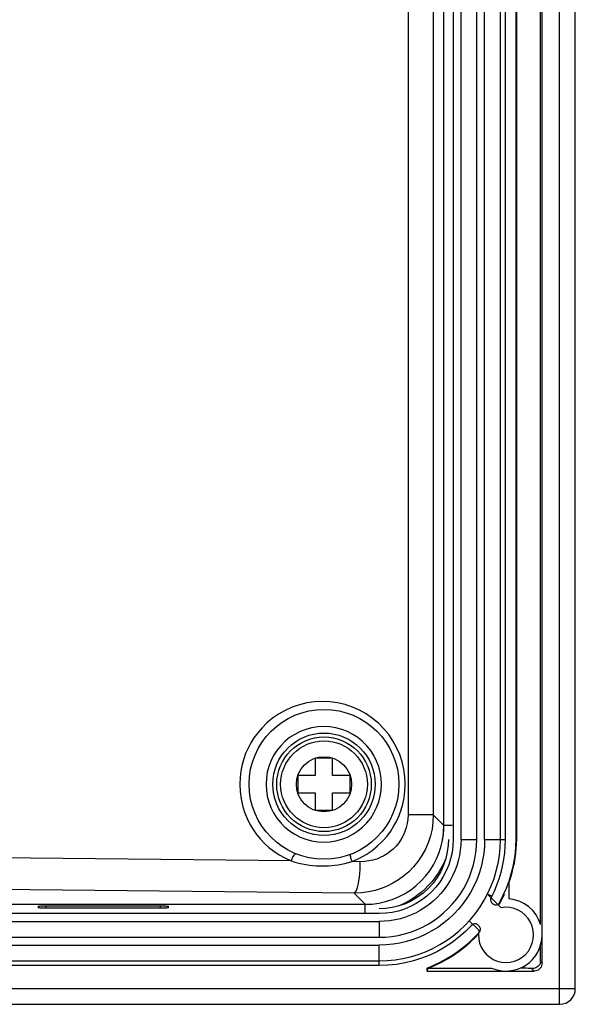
# Model space of a CAD drawing. Extents: x 0 to 1189, y 0 to 841.
# Tile 49 of 53: x 925 to 961, y 314 to 376. Entities that reach past the tile are written whole.
import ezdxf

# ---------------------------------------------------------------- set-up
doc = ezdxf.new("R2010")
doc.units = 0
doc.header["$LTSCALE"] = 65.395
doc.header["$MEASUREMENT"] = 0
for name, color, linetype in [('3_ALL_AXES', 7, 'CONTINUOUS'), ('6_ALL_SURFS', 7, 'CONTINUOUS'), ('7_ALL_FEATURES', 7, 'CONTINUOUS')]:
    doc.layers.add(name, color=color, linetype=linetype)

msp = doc.modelspace()

# ---------------------------------------------------------------- linework, layer by layer
at = {"layer": '3_ALL_AXES', "color": 7, "linetype": 'Continuous'}
for p, q in [((958.53875, 316.26158), (958.53875, 491.94047)), ((958.44417, 318.7065), (958.44417, 489.49555)), ((958.44417, 316.35616), (958.44417, 317.40311)), ((956.24621, 315.76227), (958.03943, 315.76227))]:
    msp.add_line(p, q, dxfattribs=at)
msp.add_lwpolyline([(957.87707, 315.92463), (957.76931, 315.92997), (957.65641, 315.93482), (957.53837, 315.93919), (957.4152, 315.94308), (957.28689, 315.94649), (957.15345, 315.94942)], dxfattribs=at)
for start, end in [(16.5150857, 84.9776083), (246.2650773, 0)]:
    msp.add_arc((956.24621, 318.05481), 2.29254, start, end, dxfattribs=at)
at = {"layer": '6_ALL_SURFS', "color": 7, "linetype": 'Continuous'}
msp.add_line((960.64621, 314.65481), (960.64621, 493.54725), dxfattribs=at)
msp.add_arc((959.64621, 314.65481), 1, 270, 0, dxfattribs=at)
at = {"layer": '7_ALL_FEATURES', "color": 7, "linetype": 'Continuous'}
for p, q in [((959.64621, 313.65481), (959.64621, 494.54725)), ((952.8939, 484.10788), (952.8939, 324.09418)), ((953.3939, 324.09417), (953.3939, 484.10788)), ((954.3939, 324.09417), (954.3939, 484.10788)), ((954.8939, 324.09417), (954.8939, 484.10788)), ((955.8939, 324.09418), (955.8939, 484.10788)), ((956.1939, 484.10788), (956.1939, 324.09418)), ((956.8939, 324.09418), (956.8939, 484.10788)), ((956.92568, 324.09418), (956.92568, 484.10788)), ((952.30906, 324.98511), (952.30906, 483.21695)), ((950.03063, 381.79222), (950.03063, 325.65851)), ((951.63566, 381.75937), (951.63566, 325.65851)), ((945.24999, 329.25103), (944.14999, 329.25103)), ((944.14999, 329.25103), (944.14999, 328.15103)), ((945.24999, 328.15103), (945.24999, 329.25103)), ((944.14999, 328.15103), (943.04999, 328.15103)), ((943.04999, 328.15103), (943.04999, 327.05103)), ((946.34999, 328.15103), (945.24999, 328.15103)), ((946.34999, 327.05103), (946.34999, 328.15103)), ((943.04999, 327.05103), (944.14999, 327.05103)), ((944.14999, 327.05103), (944.14999, 325.95103)), ((945.24999, 327.05103), (946.34999, 327.05103)), ((945.24999, 325.95103), (945.24999, 327.05103)), ((944.14999, 325.95103), (945.24999, 325.95103)), ((951.63566, 325.65851), (950.03063, 325.65851)), ((951.63566, 325.65851), (952.30906, 324.98511)), ((952.83836, 324.98511), (952.30906, 324.98511)), ((952.5939, 324.09418), (952.58035, 323.75018)), ((953.3939, 324.09418), (954.3939, 324.09418)), ((954.8939, 324.09418), (956.1939, 324.09418)), ((956.1939, 324.09418), (956.18241, 323.66865)), ((956.8939, 324.09418), (956.92568, 324.09418)), ((942.61801, 322.74031), (913.18293, 323.04884)), ((942.21818, 322.93048), (942.61801, 322.74031)), ((946.48354, 322.6998), (946.94255, 322.90992)), ((947.00301, 322.69435), (946.48354, 322.6998)), ((946.61078, 320.69709), (912.65353, 321.05296)), ((955.48713, 320.80805), (955.30237, 320.42549)), ((956.44691, 320.33854), (956.44691, 321.39372)), ((946.61078, 320.69709), (947.31591, 319.99196)), ((955.34312, 320.50543), (955.07508, 320.64015)), ((955.93781, 319.77742), (955.07508, 320.64015)), ((956.08156, 320.49869), (956.14921, 320.64439)), ((926.5719, 319.87748), (926.56996, 319.76597)), ((926.89794, 319.88973), (927.07206, 319.89056)), ((927.06965, 319.75288), (927.07206, 319.89056)), ((934.33033, 319.75288), (934.32793, 319.89056)), ((934.50436, 319.75371), (934.33033, 319.75288)), ((934.83002, 319.76597), (934.82808, 319.87748)), ((947.31591, 319.46266), (947.31591, 319.99196)), ((948.59521, 319.72439), (948.20684, 319.70712)), ((955.33344, 320.10141), (955.36588, 320.0615)), ((955.828, 320.08294), (955.85494, 320.12334)), ((955.85494, 320.12334), (955.86196, 320.06858)), ((948.20684, 319.40712), (703.19314, 319.40712)), ((953.90857, 318.9368), (954.5236, 318.36321)), ((703.19314, 318.90712), (948.20684, 318.90712)), ((948.20684, 318.90712), (948.20684, 317.90712)), ((954.05997, 318.65797), (953.67236, 318.2688)), ((954.05997, 318.65797), (954.05748, 318.70283)), ((954.10119, 318.69401), (954.05997, 318.65797)), ((954.14502, 318.72153), (954.10119, 318.69401)), ((954.5292, 318.63146), (954.48441, 318.67324)), ((954.5648, 318.59069), (954.5292, 318.63146)), ((703.19314, 317.90712), (948.20684, 317.90712)), ((954.23658, 317.88605), (954.54683, 318.21057)), ((954.28664, 317.89038), (954.49939, 318.11477)), ((703.19314, 317.40712), (948.20684, 317.40712)), ((948.20684, 316.10712), (948.20684, 317.40712)), ((703.19314, 316.40712), (948.20684, 316.40712)), ((948.20684, 316.10712), (703.19314, 316.10712)), ((948.75969, 316.12683), (948.20684, 316.10712)), ((951.27664, 315.93625), (951.24767, 315.95618)), ((951.24767, 315.76227), (951.24767, 315.95618)), ((951.27664, 315.93625), (951.24767, 315.76227)), ((951.27664, 315.93625), (951.33709, 315.95618)), ((951.33709, 315.95618), (955.32345, 315.95618)), ((958.03943, 315.76227), (957.87707, 315.92463)), ((958.53875, 316.26158), (958.44417, 316.35616)), ((951.24767, 315.76227), (956.24621, 315.76227)), ((690.75377, 314.65481), (960.64621, 314.65481)), ((691.75377, 313.65481), (959.64621, 313.65481))]:
    msp.add_line(p, q, dxfattribs=at)
for points in [[(949.85193, 327.60103), (949.82879, 328.0869), (949.76321, 328.5615), (949.65518, 329.02483), (949.50337, 329.48055), (949.30911, 329.92501), (949.07645, 330.34716), (948.80425, 330.74673), (948.49366, 331.12401), (948.15206, 331.46872), (947.77849, 331.78006), (947.37393, 332.05885), (946.94873, 332.29731), (946.50213, 332.49428), (946.0349, 332.65093), (945.55965, 332.76293), (945.07635, 332.82897), (944.58504, 332.85036), (944.09841, 332.82683), (943.616, 332.75667), (943.13828, 332.64158), (942.67941, 332.48635), (942.23881, 332.28707), (941.81707, 332.04765), (941.4301, 331.78457), (941.08279, 331.4975), (940.77025, 331.18677), (940.49376, 330.86989), (940.25718, 330.55361), (940.05665, 330.23118), (939.88193, 329.89974), (939.7297, 329.56263), (939.60328, 329.21653), (939.50232, 328.8486), (939.42672, 328.45457), (939.37659, 328.03871), (939.35193, 327.60103)], [(948.35235, 327.60103), (948.33141, 327.98588), (948.27291, 328.3594), (948.17684, 328.72161), (948.04161, 329.07621), (947.86882, 329.41949), (947.66325, 329.74028), (947.42355, 330.0381), (947.15108, 330.31342), (946.8547, 330.55656), (946.53384, 330.76626), (946.18907, 330.94378), (945.83098, 331.08312), (945.45864, 331.18313), (945.07298, 331.24497), (944.68735, 331.26616), (944.30179, 331.24504), (943.91627, 331.18327), (943.54399, 331.08331), (943.18582, 330.94397), (942.84091, 330.76644), (942.51994, 330.55674), (942.22355, 330.31366), (941.9511, 330.03841), (941.71139, 329.74063), (941.50576, 329.41978), (941.33288, 329.0764), (941.19758, 328.72171), (941.10148, 328.35946), (941.04297, 327.9859), (941.02204, 327.60103)], [(939.35193, 327.60103), (939.37652, 327.13671), (939.43468, 326.68929), (939.52641, 326.25879), (939.65588, 325.84178), (939.81892, 325.44168), (940.00303, 325.06872), (940.20466, 324.72863), (940.42738, 324.41569), (940.66931, 324.12296), (940.92624, 323.84951), (941.20239, 323.59627), (941.50857, 323.35914), (941.84836, 323.13675), (942.21818, 322.93048)], [(941.02204, 327.60103), (941.04297, 327.21616), (941.10148, 326.8426), (941.19758, 326.48034), (941.33288, 326.12565), (941.50576, 325.78227), (941.71139, 325.46143), (941.95109, 325.16364), (942.22354, 324.88839), (942.51994, 324.64531), (942.8409, 324.43561), (943.18581, 324.25809), (943.54398, 324.11875), (943.91626, 324.01879), (944.30179, 323.95701), (944.68735, 323.9359), (945.07297, 323.95708), (945.45863, 324.01892), (945.83096, 324.11893), (946.18906, 324.25827), (946.53383, 324.43579), (946.8547, 324.64549), (947.15108, 324.88863), (947.42355, 325.16395), (947.66325, 325.46177), (947.86882, 325.78256), (948.04161, 326.12584), (948.17684, 326.48045), (948.27291, 326.84265), (948.33141, 327.21618), (948.35235, 327.60103)], [(946.94255, 322.90992), (947.36567, 323.1439), (947.75289, 323.40175), (948.10439, 323.68927), (948.41999, 324.00064), (948.69913, 324.31843), (948.93819, 324.63593), (949.14079, 324.95984), (949.31726, 325.29275), (949.4709, 325.6312), (949.59841, 325.97866), (949.70023, 326.34808), (949.77649, 326.74377), (949.82706, 327.16142), (949.85193, 327.60103)], [(951.63566, 325.65851), (951.61485, 325.2097), (951.55349, 324.76448), (951.45199, 324.32644), (951.31086, 323.89864), (951.13126, 323.48515), (950.91543, 323.09079), (950.66377, 322.71639), (950.37984, 322.36729), (950.07347, 322.05282), (949.75409, 321.7773), (949.42159, 321.53589), (949.07204, 321.32358), (948.70984, 321.14213), (948.33593, 320.9912), (947.93852, 320.86738), (947.51447, 320.77364), (947.07088, 320.7156), (946.61078, 320.69709)], [(950.03063, 325.65851), (950.01766, 325.38543), (949.98102, 325.11892), (949.92073, 324.85897), (949.83572, 324.60333), (949.72705, 324.35425), (949.5979, 324.11847), (949.44607, 323.89578), (949.27376, 323.6864), (949.09074, 323.49768), (948.89965, 323.33287), (948.69785, 323.18872), (948.48718, 323.06284), (948.26963, 322.95413), (948.04322, 322.8637), (947.80376, 322.79242), (947.54988, 322.74058), (947.28297, 322.70789), (947.00301, 322.69435)], [(947.31591, 319.99196), (947.75718, 320.0122), (948.18849, 320.06894), (948.60985, 320.16217), (949.02428, 320.29317), (949.42875, 320.46067), (949.81423, 320.66086), (950.18029, 320.89449), (950.52737, 321.16081), (950.8477, 321.45386), (951.14069, 321.77422), (951.40694, 322.12131), (951.64048, 322.48736), (951.8406, 322.8728), (952.00801, 323.2772), (952.13894, 323.69154), (952.23213, 324.1128), (952.28884, 324.54399), (952.30906, 324.98511)], [(952.19189, 323.93087), (952.22881, 324.09276), (952.28274, 324.41098), (952.30949, 324.70843), (952.30906, 324.98509)], [(948.20684, 316.40712), (948.70781, 316.42344), (949.20668, 316.47234), (949.70189, 316.55378), (950.19193, 316.66765), (950.67437, 316.81352), (951.14629, 316.99065), (951.60527, 317.19828), (952.0496, 317.43553), (952.47742, 317.70137), (952.88692, 317.99471), (953.27638, 318.31424), (953.64405, 318.65859), (953.98823, 319.02628), (954.30751, 319.41566), (954.60059, 319.82501), (954.86618, 320.25261), (955.10319, 320.69665), (955.31062, 321.15533), (955.48758, 321.6269), (955.63333, 322.10898), (955.74717, 322.59879), (955.82863, 323.09396), (955.87757, 323.59294), (955.8939, 324.09418)], [(952.8939, 324.09418), (952.87496, 323.6803), (952.82175, 323.27565), (952.73426, 322.88024), (952.61131, 322.49118), (952.4541, 322.11134), (952.26619, 321.74936), (952.04693, 321.40567), (951.79698, 321.07983), (951.52192, 320.7791), (951.22119, 320.50404), (950.89535, 320.25409), (950.55166, 320.03483), (950.18968, 319.84692), (949.80984, 319.6897), (949.42078, 319.56676), (949.02536, 319.47927), (948.62072, 319.42606), (948.20684, 319.40712)], [(948.20684, 317.90712), (948.6124, 317.92048), (949.01351, 317.95982), (949.41017, 318.02514), (949.80429, 318.11692), (950.19397, 318.23469), (950.57349, 318.37698), (950.9425, 318.54412), (951.30137, 318.73579), (951.64551, 318.94954), (951.97477, 319.18569), (952.28931, 319.44392), (952.58501, 319.72086), (952.86155, 320.01673), (953.11924, 320.33131), (953.35486, 320.66058), (953.5682, 321.00492), (953.75947, 321.36396), (953.92612, 321.73256), (954.06768, 322.11051), (954.18462, 322.49802), (954.27583, 322.89059), (954.34092, 323.28673), (954.38028, 323.68792), (954.3939, 324.09417)], [(954.8939, 324.09417), (954.87937, 323.65555), (954.83683, 323.22195), (954.76628, 322.79336), (954.6672, 322.36781), (954.54012, 321.94727), (954.3866, 321.53768), (954.20632, 321.13938), (953.99961, 320.75202), (953.76906, 320.38049), (953.51437, 320.02495), (953.23585, 319.68524), (952.937, 319.36575), (952.61754, 319.06674), (952.27775, 318.78795), (951.92207, 318.53299), (951.55033, 318.30219), (951.16269, 318.09522), (950.76408, 317.91473), (950.35412, 317.76105), (949.93319, 317.63384), (949.50739, 317.53468), (949.07874, 317.46411), (948.64523, 317.42158), (948.20684, 317.40712)], [(953.3939, 324.09417), (953.38248, 323.75357), (953.34949, 323.4172), (953.29492, 323.08508), (953.21847, 322.75594), (953.12045, 322.43104), (953.00179, 322.11416), (952.8621, 321.80514), (952.70177, 321.50414), (952.52293, 321.21546), (952.3254, 320.9394), (952.10937, 320.67565), (951.87752, 320.42759), (951.62959, 320.19539), (951.36586, 319.97889), (951.08979, 319.78091), (950.80128, 319.60173), (950.50044, 319.44107), (950.19108, 319.30097), (949.87285, 319.18169), (949.54609, 319.08297), (949.21563, 319.00603), (948.88307, 318.95128), (948.54681, 318.91831), (948.20684, 318.90712)], [(955.85494, 320.12334), (956.07636, 320.57112), (956.27095, 321.01996), (956.43869, 321.46984), (956.57912, 321.92437), (956.6927, 322.37994), (956.78083, 322.82579), (956.84397, 323.25831), (956.88166, 323.68111), (956.8939, 324.09418)], [(956.44691, 321.39372), (956.54705, 321.70572), (956.63551, 322.01539), (956.71222, 322.32274), (956.7774, 322.62865), (956.83095, 322.93223), (956.87248, 323.23084), (956.90196, 323.52359), (956.91967, 323.81137), (956.92568, 324.09418)], [(952.58035, 323.75018), (952.52526, 323.32074), (952.42759, 322.89648), (952.28756, 322.48199), (952.1059, 322.08165), (951.88366, 321.69927), (951.62277, 321.33968), (951.32681, 321.00834), (950.9987, 320.7087), (950.64183, 320.44375), (950.26156, 320.21716), (949.86265, 320.03093), (949.44897, 319.88626), (949.02499, 319.78398), (948.59521, 319.72439)], [(956.18241, 323.66865), (956.14879, 323.2467), (956.09305, 322.82832), (956.01487, 322.41233), (955.91457, 321.99991), (955.79308, 321.59466), (955.6507, 321.19777), (955.48713, 320.80805)], [(942.61801, 322.74031), (942.65275, 322.82468), (942.68961, 322.90625), (942.72734, 322.98228), (942.76471, 323.05025), (942.80045, 323.1079), (942.83338, 323.1533), (942.8624, 323.18495), (942.88655, 323.20178), (942.90501, 323.20324)], [(942.61801, 322.74031), (942.85809, 322.66849), (943.09309, 322.6064), (943.32319, 322.55406), (943.54887, 322.51212), (943.7699, 322.47986), (943.98534, 322.45522), (944.19373, 322.43795), (944.39661, 322.42825), (944.59743, 322.42472), (944.79573, 322.42678), (944.99198, 322.43503), (945.19097, 322.44986), (945.39301, 322.47068), (945.59772, 322.49814), (945.80887, 322.53453), (946.02761, 322.58064), (946.25255, 322.63573), (946.48354, 322.6998)], [(946.48354, 322.6998), (946.45623, 322.77745), (946.4324, 322.85295), (946.41271, 322.92421), (946.3977, 322.98924), (946.38779, 323.04624), (946.38326, 323.09363), (946.38422, 323.13011), (946.39066, 323.15465), (946.40239, 323.16658)], [(946.61078, 320.69709), (946.66038, 320.72604), (946.70918, 320.78651), (946.75641, 320.87752), (946.8013, 320.99763), (946.84315, 321.1449), (946.88127, 321.31698), (946.91507, 321.51111), (946.94399, 321.72419), (946.96758, 321.9528), (946.98545, 322.19329), (946.99733, 322.4418), (947.00301, 322.69435)], [(952.42819, 322.89907), (952.29339, 322.59136), (952.12167, 322.26261), (951.93558, 321.95742), (951.73791, 321.67533), (951.53189, 321.41649), (951.31971, 321.17987), (951.10195, 320.96316), (950.8808, 320.76598), (950.65783, 320.58734), (950.43196, 320.42456), (950.20492, 320.2775), (949.97731, 320.14528), (949.74549, 320.02499), (949.51078, 319.9169), (949.4149, 319.87804)], [(955.30237, 320.42549), (955.2856, 320.38522), (955.27459, 320.34482), (955.26934, 320.30428), (955.2696, 320.2635), (955.27563, 320.22259), (955.28819, 320.1819), (955.30755, 320.14154), (955.33344, 320.10141)], [(955.86196, 320.06858), (955.93792, 320.21074), (956.01112, 320.35412), (956.08156, 320.49869)], [(909.31797, 319.99196), (947.59729, 319.9918), (947.89898, 320.01932), (948.188, 320.06887)], [(934.33033, 319.75288), (926.97892, 319.75312), (926.89562, 319.75371), (926.81977, 319.75463), (926.74955, 319.75594), (926.68676, 319.75758), (926.63687, 319.75942), (926.60168, 319.76141), (926.57937, 319.76359), (926.56996, 319.76597)], [(926.5719, 319.87748), (926.58138, 319.87985), (926.60374, 319.88204), (926.63898, 319.88402), (926.68893, 319.88586), (926.75177, 319.8875), (926.82204, 319.88881), (926.89794, 319.88973)], [(927.07206, 319.89056), (934.4187, 319.89032), (934.50204, 319.88973), (934.57794, 319.88881), (934.64821, 319.8875), (934.71105, 319.88586), (934.761, 319.88402), (934.79625, 319.88204), (934.81861, 319.87985), (934.82808, 319.87748)], [(934.83002, 319.76597), (934.82061, 319.76359), (934.79831, 319.76141), (934.76311, 319.75942), (934.71322, 319.75758), (934.65043, 319.75594), (934.58021, 319.75463), (934.50436, 319.75371)], [(955.36588, 320.0615), (955.40979, 320.02659), (955.45414, 319.99949), (955.49893, 319.98019), (955.54467, 319.96902), (955.59085, 319.96565), (955.6359, 319.96914), (955.68018, 319.97949)], [(955.68018, 319.97949), (955.72333, 319.99669), (955.76265, 320.01977), (955.79724, 320.04841), (955.828, 320.08294)], [(955.86196, 320.06858), (955.8341, 320.02764), (955.80253, 319.99285), (955.76726, 319.9642), (955.75692, 319.95831)], [(954.48441, 318.67324), (954.44022, 318.7064), (954.39417, 318.73078), (954.34627, 318.74639), (954.29503, 318.75313), (954.24193, 318.75109), (954.19143, 318.74053), (954.14502, 318.72153)], [(954.54683, 318.21057), (954.57908, 318.25469), (954.6027, 318.30055), (954.6177, 318.34816), (954.62398, 318.39894), (954.62165, 318.45147), (954.61097, 318.50141), (954.59206, 318.54734), (954.5648, 318.59069)], [(953.67236, 318.2688), (953.26276, 317.90973), (952.83117, 317.58076), (952.37531, 317.2805), (951.89746, 317.01034), (951.40447, 316.7744), (950.89623, 316.57327), (950.37285, 316.40636), (949.8415, 316.27605), (949.30458, 316.18314), (948.75969, 316.12683)], [(951.24767, 315.95618), (951.66393, 316.1279), (952.06859, 316.31991), (952.46166, 316.53219), (952.84425, 316.76555), (953.21525, 317.01919), (953.57134, 317.29075), (953.91141, 317.57944), (954.23658, 317.88605)], [(951.33709, 315.95618), (951.74789, 316.13014), (952.14723, 316.3239), (952.53513, 316.53744), (952.91265, 316.77155), (953.27873, 317.02544), (953.63011, 317.2968), (953.96572, 317.58485), (954.28664, 317.89038)], [(958.44417, 316.35616), (958.43255, 316.29609), (958.4124, 316.23773), (958.38423, 316.18216), (958.34878, 316.13056), (958.30676, 316.08357), (958.25857, 316.04141), (958.20502, 316.00489), (958.14686, 315.97459), (958.08418, 315.95073), (958.01753, 315.93396), (957.94814, 315.92508), (957.87707, 315.92463)], [(958.53875, 316.26158), (958.52932, 316.17085), (958.50702, 316.08757), (958.47187, 316.01177), (958.42206, 315.94163), (958.35938, 315.87896), (958.28925, 315.82915), (958.21344, 315.79399), (958.13017, 315.7717), (958.03943, 315.76227)]]:
    msp.add_lwpolyline(points, dxfattribs=at)
for radius in [4.75, 3.25, 3, 2.75, 1.75]:
    msp.add_circle((944.69999, 327.60103), radius, dxfattribs=at)
msp.add_arc((956.24621, 318.05481), 1.75, 169.8499046, 100.1500954, dxfattribs=at)

doc.saveas('drawing.dxf')
